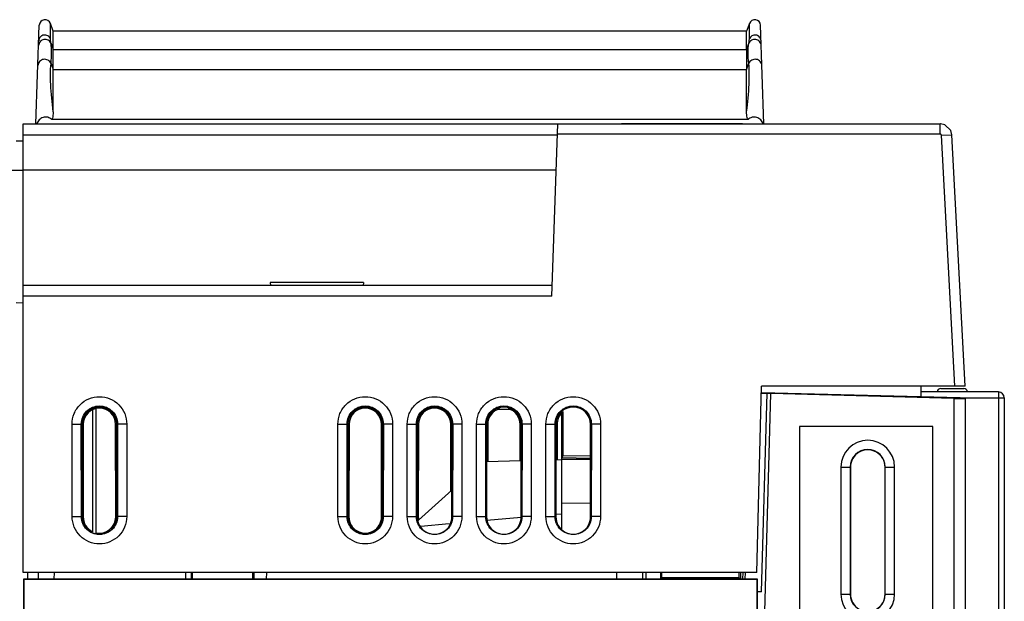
# Model space of a CAD drawing. Header units: millimetres. Extents: x 0 to 1200, y 0 to 1000.
# Tile 14 of 31: x 102 to 187, y 593 to 644. Entities that reach past the tile are written whole.
import ezdxf

# ---------------------------------------------------------------- set-up
doc = ezdxf.new("R2010")
doc.units = ezdxf.units.MM
doc.header["$LTSCALE"] = 66
doc.layers.add('00_COMPONENTS', color=7, linetype='CONTINUOUS')

msp = doc.modelspace()

# ---------------------------------------------------------------- linework, layer by layer
at = {"layer": '00_COMPONENTS', "color": 9, "linetype": 'CONTINUOUS'}
for p, q in [((104.653, 642.05), (104.646, 643.39)), ((165.132, 642.05), (165.139, 643.39)), ((104.702, 641.656), (104.893, 641.133)), ((164.893, 641.133), (165.083, 641.656)), ((104.893, 641.133), (164.893, 641.133)), ((104.702, 639.926), (104.893, 639.403)), ((164.893, 639.403), (165.083, 639.926)), ((104.893, 639.403), (164.893, 639.403)), ((181.65, 633.815), (181.65, 634.715)), ((102.293, 633.75), (148.529, 633.75)), ((181.65, 633.815), (148.531, 633.815)), ((181.752, 633.72), (182.651, 633.768)), ((182.916, 612.015), (181.752, 633.72)), ((27.693, 630.715), (102.293, 630.715)), ((148.042, 619.815), (102.293, 619.815)), ((182.811, 610.964), (182.811, 432.668)), ((182.987, 611.015), (187.193, 611.015)), ((186.693, 611.515), (186.693, 522.646)), ((106.533, 600.738), (106.527, 608.741)), ((106.527, 608.741), (107.326, 608.741)), ((107.332, 600.739), (107.326, 608.741)), ((107.326, 608.741), (107.393, 608.715)), ((110.459, 608.741), (110.393, 608.715)), ((110.459, 608.741), (110.453, 600.739)), ((111.258, 608.741), (110.459, 608.741)), ((111.258, 608.741), (111.252, 600.738)), ((129.533, 600.738), (129.527, 608.741)), ((129.527, 608.741), (130.326, 608.741)), ((130.332, 600.739), (130.326, 608.741)), ((130.326, 608.741), (130.393, 608.715)), ((133.459, 608.741), (133.393, 608.715)), ((133.459, 608.741), (133.453, 600.739)), ((134.258, 608.741), (133.459, 608.741)), ((134.258, 608.741), (134.252, 600.738)), ((135.533, 600.738), (135.527, 608.741)), ((135.527, 608.741), (136.326, 608.741)), ((136.332, 600.739), (136.326, 608.741)), ((136.326, 608.741), (136.393, 608.715)), ((139.459, 608.741), (139.393, 608.715)), ((139.459, 608.741), (139.453, 600.739)), ((140.258, 608.741), (139.459, 608.741)), ((140.258, 608.741), (140.252, 600.738)), ((141.533, 600.738), (141.527, 608.741)), ((141.527, 608.741), (142.326, 608.741)), ((142.332, 600.739), (142.326, 608.741)), ((142.326, 608.741), (142.393, 608.715)), ((145.459, 608.741), (145.393, 608.715)), ((145.459, 608.741), (145.453, 600.739)), ((146.258, 608.741), (145.459, 608.741)), ((146.258, 608.741), (146.252, 600.738)), ((147.533, 600.738), (147.527, 608.741)), ((147.527, 608.741), (148.326, 608.741)), ((148.332, 600.739), (148.326, 608.741)), ((148.326, 608.741), (148.393, 608.715)), ((151.459, 608.741), (151.393, 608.715)), ((151.459, 608.741), (151.453, 600.739)), ((152.258, 608.741), (151.459, 608.741)), ((152.258, 608.741), (152.252, 600.738)), ((173.059, 605.023), (173.059, 594.023)), ((173.059, 605.023), (173.883, 605.023)), ((173.858, 605.023), (173.858, 594.023)), ((176.87, 605.023), (177.696, 605.023)), ((176.896, 594.023), (176.896, 605.023)), ((177.696, 594.023), (177.696, 605.023)), ((106.533, 600.738), (107.332, 600.739)), ((107.332, 600.739), (107.393, 600.715)), ((110.453, 600.739), (110.393, 600.715)), ((111.252, 600.738), (110.453, 600.739)), ((129.533, 600.738), (130.332, 600.739)), ((130.332, 600.739), (130.393, 600.715)), ((133.453, 600.739), (133.393, 600.715)), ((134.252, 600.738), (133.453, 600.739)), ((135.533, 600.738), (136.332, 600.739)), ((136.332, 600.739), (136.393, 600.715)), ((139.453, 600.739), (139.393, 600.715)), ((140.252, 600.738), (139.453, 600.739)), ((141.533, 600.738), (142.332, 600.739)), ((142.332, 600.739), (142.393, 600.715)), ((145.453, 600.739), (145.393, 600.715)), ((146.252, 600.738), (145.453, 600.739)), ((147.533, 600.738), (148.332, 600.739)), ((148.332, 600.739), (148.393, 600.715)), ((151.453, 600.739), (151.393, 600.715)), ((152.252, 600.738), (151.453, 600.739)), ((164.763, 595.915), (164.747, 595.315)), ((173.059, 594.023), (173.883, 594.023)), ((176.87, 594.023), (177.696, 594.023))]:
    msp.add_line(p, q, dxfattribs=at)
at = {"layer": '00_COMPONENTS', "color": 7, "linetype": 'CONTINUOUS'}
for p, q in [((104.892, 642.715), (104.646, 643.39)), ((165.139, 643.39), (164.893, 642.715)), ((103.393, 634.715), (103.69, 643.239)), ((104.893, 641.133), (104.892, 642.715)), ((164.893, 642.715), (104.892, 642.715)), ((164.893, 641.133), (164.893, 642.715)), ((166.393, 634.715), (166.095, 643.239)), ((104.893, 639.403), (104.893, 641.133)), ((164.893, 641.133), (164.893, 639.403)), ((104.893, 635.756), (104.893, 639.403)), ((164.893, 635.756), (164.893, 639.403)), ((165.016, 635.079), (104.769, 635.079)), ((102.293, 595.915), (102.293, 634.715)), ((102.293, 634.715), (181.65, 634.715)), ((148.042, 619.815), (148.562, 634.715)), ((154.061, 634.708), (154.061, 634.715)), ((164.524, 634.708), (154.061, 634.708)), ((164.524, 634.715), (164.524, 634.708)), ((181.66, 634.715), (181.65, 634.715)), ((102.293, 633.199), (101.693, 633.215)), ((183.817, 612.015), (182.651, 633.768)), ((148.423, 630.715), (102.293, 630.715)), ((114.771, 620.715), (102.293, 620.715)), ((123.688, 620.717), (114.77, 620.717)), ((114.771, 620.714), (114.771, 620.715)), ((131.711, 620.714), (114.771, 620.714)), ((123.673, 620.987), (123.688, 620.717)), ((131.735, 620.987), (123.673, 620.987)), ((131.735, 620.987), (131.711, 620.714)), ((148.073, 620.715), (131.711, 620.715)), ((102.293, 619.199), (101.693, 619.215)), ((165.771, 595.915), (166.193, 612.015)), ((183.817, 612.015), (166.193, 612.015)), ((180.01, 611.093), (180.01, 612.015)), ((181.693, 611.815), (183.692, 611.815)), ((166.177, 611.424), (166.661, 611.411)), ((183.379, 611.005), (166.178, 611.455)), ((166.193, 594.228), (166.661, 611.405)), ((166.393, 589.495), (166.989, 611.379)), ((166.661, 611.405), (166.99, 611.396)), ((182.811, 610.964), (166.989, 611.379)), ((186.693, 611.515), (180.01, 611.515)), ((183.379, 611.005), (183.789, 610.96)), ((183.811, 610.956), (183.789, 610.96)), ((183.811, 610.956), (183.811, 432.685)), ((187.193, 611.015), (187.193, 523.146)), ((108.593, 610.168), (108.593, 599.261)), ((108.293, 609.996), (108.293, 599.434)), ((143.345, 610.026), (144.44, 610.026)), ((148.893, 599.664), (148.893, 609.766)), ((149.013, 605.993), (149.013, 609.835)), ((107.393, 608.715), (107.393, 600.715)), ((107.492, 608.715), (107.486, 600.715)), ((110.299, 600.715), (110.293, 608.715)), ((110.393, 600.715), (110.393, 608.715)), ((130.393, 608.715), (130.393, 600.715)), ((130.492, 608.715), (130.486, 600.715)), ((133.299, 600.715), (133.293, 608.715)), ((133.393, 600.715), (133.393, 608.715)), ((136.393, 608.715), (136.393, 600.715)), ((136.492, 608.715), (136.486, 600.715)), ((139.297, 602.93), (139.293, 608.715)), ((139.393, 600.715), (139.393, 608.715)), ((142.393, 608.715), (142.393, 600.715)), ((142.492, 608.715), (142.49, 605.507)), ((145.295, 605.58), (145.293, 608.715)), ((145.393, 600.715), (145.393, 608.715)), ((148.393, 608.715), (148.393, 600.715)), ((148.492, 608.715), (148.49, 605.664)), ((151.393, 600.715), (151.393, 608.715)), ((169.479, 608.536), (169.479, 435.01)), ((181.006, 608.536), (169.479, 608.536)), ((181.006, 435.01), (181.006, 608.536)), ((148.893, 605.85), (149.013, 605.993)), ((148.893, 605.837), (151.393, 605.793)), ((151.393, 605.951), (149.013, 605.993)), ((142.393, 605.504), (145.393, 605.583)), ((148.393, 605.661), (148.897, 605.674)), ((173.883, 605.023), (173.883, 594.023)), ((176.87, 594.023), (176.87, 605.023)), ((136.5, 600.42), (139.393, 603.015)), ((151.393, 601.874), (148.893, 601.911)), ((148.893, 600.954), (148.376, 600.908)), ((139.169, 600.103), (136.695, 599.886)), ((145.398, 600.648), (142.421, 600.387)), ((165.771, 595.915), (102.293, 595.915)), ((102.693, 595.315), (102.693, 595.915)), ((103.593, 595.915), (103.593, 595.315)), ((104.963, 595.915), (104.959, 595.323)), ((116.328, 595.915), (116.333, 595.323)), ((116.833, 595.915), (116.832, 595.323)), ((116.924, 595.915), (116.924, 595.323)), ((122.161, 595.323), (122.161, 595.915)), ((122.253, 595.915), (122.253, 595.323)), ((123.337, 595.915), (123.333, 595.323)), ((153.628, 595.915), (153.633, 595.323)), ((155.893, 595.915), (155.893, 595.323)), ((156.159, 595.915), (156.16, 595.323)), ((157.433, 595.915), (157.432, 595.354)), ((157.524, 595.915), (157.524, 595.446)), ((164.261, 595.446), (164.261, 595.915)), ((164.353, 595.915), (164.353, 595.354)), ((164.567, 595.915), (164.551, 595.315)), ((102.333, 595.315), (102.333, 515.835)), ((104.933, 595.315), (102.333, 595.315)), ((102.351, 595.296), (102.351, 515.872)), ((165.814, 595.296), (102.351, 595.296)), ((104.933, 595.315), (104.959, 595.323)), ((163.206, 595.323), (104.959, 595.323)), ((157.524, 595.446), (157.432, 595.354)), ((157.432, 595.354), (164.353, 595.354)), ((164.261, 595.446), (157.524, 595.446)), ((163.206, 595.323), (163.233, 595.315)), ((165.833, 595.315), (163.233, 595.315)), ((164.261, 595.446), (164.353, 595.354)), ((165.814, 432.133), (165.814, 595.296)), ((165.833, 432.115), (165.833, 595.315)), ((166.193, 594.228), (165.833, 594.222))]:
    msp.add_line(p, q, dxfattribs=at)
at = {"layer": '00_COMPONENTS', "color": 40, "linetype": 'CONTINUOUS'}
msp.add_line((148.893, 605.715), (151.393, 605.715), dxfattribs=at)
at = {"layer": '00_COMPONENTS', "color": 7, "linetype": 'CONTINUOUS'}
msp.add_lwpolyline([(182.651, 633.768), (182.564, 634.125), (182.047, 634.633), (181.66, 634.715)], dxfattribs=at)
for centre, radius, start, end in [((104.183, 643.222), 0.493, 20, 177.99596), ((165.602, 643.222), 0.493, 2, 160), ((181.693, 611.515), 0.3, 90, 179), ((183.692, 611.515), 0.3, 0, 90), ((186.693, 611.015), 0.5, 0, 90)]:
    msp.add_arc(centre, radius, start, end, dxfattribs=at)
at = {"layer": '00_COMPONENTS', "color": 9, "linetype": 'CONTINUOUS'}
for centre, radius, start, end in [((175.377, 605.023), 2.319, 0, 180), ((175.377, 605.023), 1.519, 0, 180), ((175.377, 594.023), 2.319, 180, 360), ((175.377, 594.023), 1.519, 180, 360)]:
    msp.add_arc(centre, radius, start, end, dxfattribs=at)
at = {"layer": '00_COMPONENTS', "color": 7, "linetype": 'CONTINUOUS'}
for centre, major_axis, ratio, start_param, end_param in [((182.811, 610.982), (1, -0.026), 0.017443, -1.570339, -0.001965), ((108.893, 608.715), (0, 1.5), 1, -1.570796, 1.570796), ((108.893, 608.714), (0, 1.4), 1, 4.713151, 7.85322), ((131.893, 608.715), (0, 1.5), 1, -1.570796, 1.570796), ((131.893, 608.714), (0, 1.4), 1, -1.570034, 1.570034), ((137.893, 608.715), (0, 1.5), 1, -1.570796, 1.570796), ((137.893, 608.714), (0, 1.4), 1, -1.570034, 1.570034), ((143.893, 608.715), (0, 1.5), 1, -1.570796, 1.570796), ((143.893, 608.714), (0, 1.4), 1, 0.266613, 1.570034), ((143.893, 608.714), (0, 1.4), 1, -1.570034, -0.266613), ((149.893, 608.715), (0, 1.5), 1, -1.570796, 1.570796), ((149.893, 608.714), (0, 1.4), 1, 0.814667, 1.570034), ((175.376, 605.023), (1.493, 0), 1, 0, 3.141593), ((108.893, 600.715), (0, 1.5), 1, -4.712389, -1.570796), ((108.893, 600.714), (0, 1.407), 1, 1.570034, 2.670977), ((108.893, 600.714), (0, 1.407), 1, -3.359952, -1.570034), ((131.893, 600.715), (0, 1.5), 1, -4.712389, -1.570796), ((131.893, 600.714), (0, 1.407), 1, 1.570034, 4.713151), ((137.893, 600.715), (0, 1.5), 1, -4.712389, -1.570796), ((137.893, 600.714), (0, 1.407), 1, 1.570034, 1.743804), ((143.893, 600.715), (0, 1.5), 1, -4.712389, -1.570796), ((149.893, 600.715), (0, 1.5), 1, -4.712389, -1.570796), ((175.376, 594.023), (1.493, 0), 1, -3.141593, 0)]:
    msp.add_ellipse(centre, major_axis=major_axis, ratio=ratio, start_param=start_param, end_param=end_param, dxfattribs=at)
at = {"layer": '00_COMPONENTS', "color": 9, "linetype": 'CONTINUOUS'}
for points, knots in [([(104.702, 641.656), (104.659, 641.772), (104.484, 641.981), (104.089, 642.052), (103.735, 641.862), (103.633, 641.61), (103.629, 641.486)], [0, 0, 0, 0, 0.249376, 0.500363, 0.751046, 1, 1, 1, 1]), ([(104.653, 642.05), (104.612, 642.16), (104.449, 642.358), (104.075, 642.427), (103.742, 642.246), (103.647, 642.007), (103.643, 641.89)], [0, 0, 0, 0, 0.249961, 0.500147, 0.75021, 1, 1, 1, 1]), ([(104.702, 641.656), (104.695, 641.698), (104.673, 641.828), (104.653, 641.96), (104.653, 642.05)], [0, 0, 0, 0, 0.320284, 1, 1, 1, 1]), ([(104.702, 639.926), (104.736, 640.258), (104.773, 640.835), (104.746, 641.416), (104.702, 641.656)], [0, 0, 0, 0, 0.577372, 1, 1, 1, 1]), ([(165.083, 639.926), (165.049, 640.258), (165.012, 640.835), (165.039, 641.416), (165.083, 641.656)], [0, 0, 0, 0, 0.577372, 1, 1, 1, 1]), ([(165.083, 641.656), (165.09, 641.698), (165.113, 641.828), (165.132, 641.96), (165.132, 642.05)], [0, 0, 0, 0, 0.320284, 1, 1, 1, 1]), ([(166.156, 641.486), (166.152, 641.61), (166.051, 641.862), (165.696, 642.052), (165.301, 641.981), (165.126, 641.772), (165.083, 641.656)], [0, 0, 0, 0, 0.248954, 0.499637, 0.750624, 1, 1, 1, 1]), ([(166.142, 641.89), (166.138, 642.007), (166.044, 642.246), (165.71, 642.427), (165.336, 642.358), (165.173, 642.16), (165.132, 642.05)], [0, 0, 0, 0, 0.24979, 0.499853, 0.750039, 1, 1, 1, 1]), ([(104.702, 639.926), (104.654, 640.046), (104.464, 640.258), (104.052, 640.327), (103.681, 640.136), (103.573, 639.875), (103.568, 639.748)], [0, 0, 0, 0, 0.249296, 0.503282, 0.754567, 1, 1, 1, 1]), ([(104.893, 635.755), (104.792, 636.544), (104.654, 637.931), (104.643, 639.33), (104.702, 639.926)], [0, 0, 0, 0, 0.570347, 1, 1, 1, 1]), ([(164.893, 635.755), (164.993, 636.544), (165.132, 637.931), (165.142, 639.33), (165.083, 639.926)], [0, 0, 0, 0, 0.57035, 1, 1, 1, 1]), ([(166.217, 639.748), (166.212, 639.875), (166.104, 640.136), (165.733, 640.327), (165.321, 640.258), (165.131, 640.046), (165.083, 639.926)], [0, 0, 0, 0, 0.245433, 0.496718, 0.750704, 1, 1, 1, 1]), ([(181.752, 633.72), (181.751, 633.745), (181.727, 633.796), (181.675, 633.815), (181.65, 633.815)], [0, 0, 0, 0, 0.499532, 1, 1, 1, 1]), ([(106.527, 608.741), (106.527, 609.049), (106.648, 609.673), (107.177, 610.459), (107.964, 610.988), (108.893, 611.169), (109.823, 610.987), (110.609, 610.458), (111.137, 609.672), (111.258, 609.049), (111.258, 608.741)], [0, 0, 0, 0, 0.125166, 0.250217, 0.375188, 0.5001, 0.624997, 0.749924, 0.874916, 1, 1, 1, 1]), ([(129.527, 608.741), (129.527, 609.049), (129.648, 609.673), (130.177, 610.459), (130.964, 610.988), (131.893, 611.169), (132.823, 610.987), (133.609, 610.458), (134.137, 609.672), (134.258, 609.049), (134.258, 608.741)], [0, 0, 0, 0, 0.125166, 0.250217, 0.375188, 0.5001, 0.624997, 0.749924, 0.874916, 1, 1, 1, 1]), ([(135.527, 608.741), (135.527, 609.049), (135.648, 609.673), (136.177, 610.459), (136.964, 610.988), (137.893, 611.169), (138.823, 610.987), (139.609, 610.458), (140.137, 609.672), (140.258, 609.049), (140.258, 608.741)], [0, 0, 0, 0, 0.125166, 0.250217, 0.375188, 0.5001, 0.624997, 0.749924, 0.874916, 1, 1, 1, 1]), ([(141.527, 608.741), (141.527, 609.049), (141.648, 609.673), (142.177, 610.459), (142.964, 610.988), (143.893, 611.169), (144.823, 610.987), (145.609, 610.458), (146.137, 609.672), (146.258, 609.049), (146.258, 608.741)], [0, 0, 0, 0, 0.125166, 0.250217, 0.375188, 0.5001, 0.624997, 0.749924, 0.874916, 1, 1, 1, 1]), ([(147.527, 608.741), (147.527, 609.049), (147.648, 609.673), (148.177, 610.459), (148.964, 610.988), (149.893, 611.169), (150.823, 610.987), (151.609, 610.458), (152.137, 609.672), (152.258, 609.049), (152.258, 608.741)], [0, 0, 0, 0, 0.125166, 0.250217, 0.375188, 0.5001, 0.624997, 0.749924, 0.874916, 1, 1, 1, 1]), ([(107.326, 608.741), (107.326, 608.945), (107.406, 609.359), (107.757, 609.879), (108.277, 610.231), (108.893, 610.35), (109.509, 610.23), (110.029, 609.878), (110.379, 609.359), (110.459, 608.945), (110.459, 608.741)], [0, 0, 0, 0, 0.125166, 0.250219, 0.375188, 0.500102, 0.625001, 0.749926, 0.874918, 1, 1, 1, 1]), ([(130.326, 608.741), (130.326, 608.945), (130.406, 609.359), (130.757, 609.879), (131.277, 610.231), (131.893, 610.35), (132.509, 610.23), (133.029, 609.878), (133.379, 609.359), (133.459, 608.945), (133.459, 608.741)], [0, 0, 0, 0, 0.125166, 0.250219, 0.375188, 0.500102, 0.625001, 0.749926, 0.874918, 1, 1, 1, 1]), ([(136.326, 608.741), (136.326, 608.945), (136.406, 609.359), (136.757, 609.879), (137.277, 610.231), (137.893, 610.35), (138.509, 610.23), (139.029, 609.878), (139.379, 609.359), (139.459, 608.945), (139.459, 608.741)], [0, 0, 0, 0, 0.125166, 0.250219, 0.375188, 0.500102, 0.625001, 0.749926, 0.874918, 1, 1, 1, 1]), ([(142.326, 608.741), (142.326, 608.945), (142.406, 609.359), (142.757, 609.879), (143.277, 610.231), (143.893, 610.35), (144.509, 610.23), (145.029, 609.878), (145.379, 609.359), (145.459, 608.945), (145.459, 608.741)], [0, 0, 0, 0, 0.125166, 0.250219, 0.375188, 0.500102, 0.625001, 0.749926, 0.874918, 1, 1, 1, 1]), ([(148.326, 608.741), (148.326, 608.945), (148.406, 609.359), (148.757, 609.879), (149.277, 610.231), (149.893, 610.35), (150.509, 610.23), (151.029, 609.878), (151.379, 609.359), (151.459, 608.945), (151.459, 608.741)], [0, 0, 0, 0, 0.125166, 0.250219, 0.375188, 0.500102, 0.625001, 0.749926, 0.874918, 1, 1, 1, 1]), ([(111.252, 600.738), (111.252, 600.431), (111.13, 599.81), (110.602, 599.027), (109.818, 598.501), (108.892, 598.32), (107.966, 598.501), (107.182, 599.028), (106.655, 599.81), (106.534, 600.431), (106.533, 600.738)], [0, 0, 0, 0, 0.125168, 0.250223, 0.375194, 0.500102, 0.624994, 0.749918, 0.874909, 1, 1, 1, 1]), ([(110.453, 600.739), (110.452, 600.536), (110.372, 600.125), (110.023, 599.608), (109.505, 599.259), (108.892, 599.14), (108.28, 599.259), (107.762, 599.608), (107.413, 600.125), (107.333, 600.536), (107.332, 600.739)], [0, 0, 0, 0, 0.12517, 0.250224, 0.375194, 0.500103, 0.624996, 0.74992, 0.87491, 1, 1, 1, 1]), ([(134.252, 600.738), (134.252, 600.431), (134.13, 599.81), (133.602, 599.027), (132.818, 598.501), (131.892, 598.32), (130.966, 598.501), (130.182, 599.028), (129.655, 599.81), (129.534, 600.431), (129.533, 600.738)], [0, 0, 0, 0, 0.125168, 0.250223, 0.375194, 0.500102, 0.624994, 0.749918, 0.874909, 1, 1, 1, 1]), ([(133.453, 600.739), (133.452, 600.536), (133.372, 600.125), (133.023, 599.608), (132.505, 599.259), (131.892, 599.14), (131.28, 599.259), (130.762, 599.608), (130.413, 600.125), (130.333, 600.536), (130.332, 600.739)], [0, 0, 0, 0, 0.12517, 0.250224, 0.375194, 0.500103, 0.624996, 0.74992, 0.87491, 1, 1, 1, 1]), ([(140.252, 600.738), (140.252, 600.431), (140.13, 599.81), (139.602, 599.027), (138.818, 598.501), (137.892, 598.32), (136.966, 598.501), (136.182, 599.028), (135.655, 599.81), (135.534, 600.431), (135.533, 600.738)], [0, 0, 0, 0, 0.125168, 0.250223, 0.375194, 0.500102, 0.624994, 0.749918, 0.874909, 1, 1, 1, 1]), ([(139.453, 600.739), (139.452, 600.536), (139.372, 600.125), (139.023, 599.608), (138.505, 599.259), (137.892, 599.14), (137.28, 599.259), (136.762, 599.608), (136.413, 600.125), (136.333, 600.536), (136.332, 600.739)], [0, 0, 0, 0, 0.12517, 0.250224, 0.375194, 0.500103, 0.624996, 0.74992, 0.87491, 1, 1, 1, 1]), ([(146.252, 600.738), (146.252, 600.431), (146.13, 599.81), (145.602, 599.027), (144.818, 598.501), (143.892, 598.32), (142.966, 598.501), (142.182, 599.028), (141.655, 599.81), (141.534, 600.431), (141.533, 600.738)], [0, 0, 0, 0, 0.125168, 0.250223, 0.375194, 0.500102, 0.624994, 0.749918, 0.874909, 1, 1, 1, 1]), ([(145.453, 600.739), (145.452, 600.536), (145.372, 600.125), (145.023, 599.608), (144.505, 599.259), (143.892, 599.14), (143.28, 599.259), (142.762, 599.608), (142.413, 600.125), (142.333, 600.536), (142.332, 600.739)], [0, 0, 0, 0, 0.12517, 0.250224, 0.375194, 0.500103, 0.624996, 0.74992, 0.87491, 1, 1, 1, 1]), ([(152.252, 600.738), (152.252, 600.431), (152.13, 599.81), (151.602, 599.027), (150.818, 598.501), (149.892, 598.32), (148.966, 598.501), (148.182, 599.028), (147.655, 599.81), (147.534, 600.431), (147.533, 600.738)], [0, 0, 0, 0, 0.125168, 0.250223, 0.375194, 0.500102, 0.624994, 0.749918, 0.874909, 1, 1, 1, 1]), ([(151.453, 600.739), (151.452, 600.536), (151.372, 600.125), (151.023, 599.608), (150.505, 599.259), (149.892, 599.14), (149.28, 599.259), (148.762, 599.608), (148.413, 600.125), (148.333, 600.536), (148.332, 600.739)], [0, 0, 0, 0, 0.12517, 0.250224, 0.375194, 0.500103, 0.624996, 0.74992, 0.87491, 1, 1, 1, 1])]:
    msp.add_open_spline(points, degree=3, knots=knots, dxfattribs=at)
at = {"layer": '00_COMPONENTS', "color": 7, "linetype": 'CONTINUOUS'}
for points, knots in [([(104.893, 635.756), (104.893, 635.699), (104.886, 635.47), (104.843, 635.236), (104.769, 635.079)], [0, 0, 0, 0, 0.245931, 1, 1, 1, 1]), ([(165.016, 635.079), (164.99, 635.133), (164.912, 635.351), (164.893, 635.585), (164.893, 635.756)], [0, 0, 0, 0, 0.259434, 1, 1, 1, 1]), ([(104.769, 635.079), (104.67, 635.169), (104.428, 635.309), (104.005, 635.301), (103.652, 635.075), (103.507, 634.84), (103.458, 634.715)], [0, 0, 0, 0, 0.250042, 0.499436, 0.749301, 1, 1, 1, 1]), ([(166.327, 634.715), (166.278, 634.84), (166.133, 635.075), (165.78, 635.301), (165.357, 635.309), (165.115, 635.169), (165.016, 635.079)], [0, 0, 0, 0, 0.2507, 0.500559, 0.749954, 1, 1, 1, 1])]:
    msp.add_open_spline(points, degree=3, knots=knots, dxfattribs=at)

doc.saveas('drawing.dxf')
